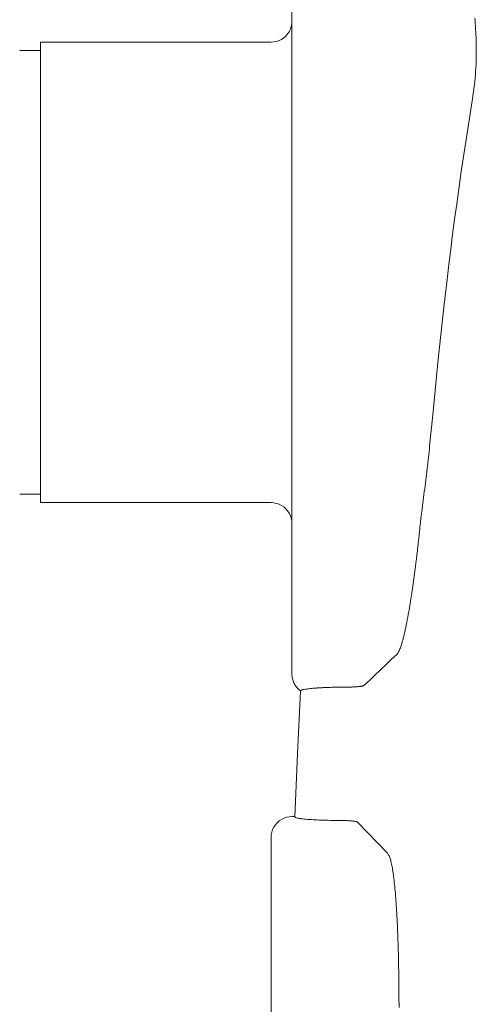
# Model space of a CAD drawing. Extents: x -123 to 597, y -160 to 584.
# Tile 182 of 207: x 12.4 to 14.58, y 238.05 to 242.75. Entities that reach past the tile are written whole.
import ezdxf

# ---------------------------------------------------------------- set-up
doc = ezdxf.new("R2010")
doc.units = 0
doc.layers.get('0').update_dxf_attribs({"lineweight": 35})
doc.layers.add('X_Geometrie', color=3, linetype='Continuous', lineweight=50, true_color=0x00ff00)

# ---------------------------------------------------------------- blocks, each defined once
blk = doc.blocks.new('Blockreferenz-A07ALSPS1N', base_point=(12.1994, 228.7476))
at = {"color": 7, "lineweight": 18}
for p, q in [((13.6994, 242.3769), (13.6994, 243.2735)), ((13.6985, 242.7345), (13.6994, 242.7476)), ((14.5729, 242.7627), (14.5738, 242.7499)), ((14.5738, 242.7499), (14.5747, 242.7371)), ((13.6787, 242.6867), (13.686, 242.6976)), ((13.686, 242.6976), (13.6918, 242.7093)), ((13.6918, 242.7093), (13.696, 242.7217)), ((13.696, 242.7217), (13.6985, 242.7345)), ((14.5747, 242.7371), (14.5756, 242.7238)), ((14.5756, 242.7238), (14.5764, 242.7105)), ((14.5764, 242.7105), (14.5771, 242.697)), ((14.5771, 242.697), (14.5778, 242.6836)), ((13.6125, 242.6484), (13.6253, 242.651)), ((13.6253, 242.651), (13.6377, 242.6552)), ((13.6377, 242.6552), (13.6494, 242.6609)), ((13.6494, 242.6609), (13.6603, 242.6682)), ((13.6603, 242.6682), (13.6701, 242.6768)), ((13.6701, 242.6768), (13.6787, 242.6867)), ((14.5778, 242.6836), (14.5783, 242.67)), ((14.5783, 242.67), (14.5788, 242.6564)), ((14.5788, 242.6564), (14.5792, 242.6427)), ((12.4994, 242.6076), (12.3994, 242.6076)), ((13.5994, 242.6476), (12.4994, 242.6476)), ((12.4994, 240.4476), (12.4994, 242.6476)), ((13.5994, 242.6476), (13.6125, 242.6484)), ((14.5792, 242.6427), (14.5794, 242.629)), ((14.5794, 242.629), (14.5796, 242.6153)), ((14.5796, 242.6153), (14.5796, 242.6014)), ((14.5789, 242.5575), (14.5784, 242.5413)), ((14.5793, 242.5736), (14.5789, 242.5575)), ((14.5795, 242.5876), (14.5793, 242.5736)), ((14.5796, 242.6014), (14.5795, 242.5876)), ((14.5766, 242.5087), (14.5754, 242.4925)), ((14.5776, 242.525), (14.5766, 242.5087)), ((14.5784, 242.5413), (14.5776, 242.525)), ((14.5739, 242.4762), (14.5722, 242.4596)), ((14.5754, 242.4925), (14.5739, 242.4762)), ((14.5682, 242.4265), (14.5659, 242.41)), ((14.5703, 242.4431), (14.5682, 242.4265)), ((14.5722, 242.4596), (14.5703, 242.4431)), ((13.6994, 240.7182), (13.6994, 242.3769)), ((14.55, 242.3051), (14.5612, 242.3769)), ((14.5636, 242.3934), (14.5612, 242.3769)), ((14.5659, 242.41), (14.5636, 242.3934)), ((14.5389, 242.2333), (14.55, 242.3051)), ((14.5279, 242.1615), (14.5389, 242.2333)), ((14.517, 242.0897), (14.5279, 242.1615)), ((14.5064, 242.0179), (14.517, 242.0897)), ((14.496, 241.946), (14.5064, 242.0179)), ((14.4859, 241.8741), (14.496, 241.946)), ((14.4762, 241.8021), (14.4859, 241.8741)), ((14.4667, 241.7301), (14.4762, 241.8021)), ((14.4575, 241.6581), (14.4667, 241.7301)), ((14.4486, 241.5861), (14.4575, 241.6581)), ((14.44, 241.514), (14.4486, 241.5861)), ((14.4248, 241.3815), (14.44, 241.514)), ((14.4104, 241.2489), (14.4248, 241.3815)), ((14.3965, 241.1163), (14.4104, 241.2489)), ((14.3831, 240.9836), (14.3965, 241.1163)), ((14.3699, 240.8509), (14.3831, 240.9836)), ((14.3569, 240.7182), (14.3699, 240.8509)), ((13.6994, 239.8216), (13.6994, 240.7182)), ((14.3529, 240.6771), (14.3515, 240.6635)), ((14.3542, 240.6908), (14.3529, 240.6771)), ((14.3556, 240.7045), (14.3542, 240.6908)), ((14.3569, 240.7182), (14.3556, 240.7045)), ((14.3485, 240.6361), (14.347, 240.6225)), ((14.35, 240.6498), (14.3485, 240.6361)), ((14.3515, 240.6635), (14.35, 240.6498)), ((14.3421, 240.5818), (14.3404, 240.5683)), ((14.3438, 240.5954), (14.3421, 240.5818)), ((14.3454, 240.6089), (14.3438, 240.5954)), ((14.347, 240.6225), (14.3454, 240.6089)), ((14.3369, 240.541), (14.3351, 240.5272)), ((14.3387, 240.5548), (14.3369, 240.541)), ((14.3404, 240.5683), (14.3387, 240.5548)), ((12.3994, 240.4876), (12.4994, 240.4876)), ((14.3296, 240.486), (14.3278, 240.4724)), ((14.3314, 240.4997), (14.3296, 240.486)), ((14.3333, 240.5134), (14.3314, 240.4997)), ((14.3351, 240.5272), (14.3333, 240.5134)), ((12.4994, 240.4476), (13.5994, 240.4476)), ((13.6125, 240.4467), (13.5994, 240.4476)), ((13.6253, 240.4441), (13.6125, 240.4467)), ((13.6377, 240.4399), (13.6253, 240.4441)), ((13.6494, 240.4342), (13.6377, 240.4399)), ((14.3242, 240.4453), (14.3224, 240.4318)), ((14.326, 240.4588), (14.3242, 240.4453)), ((14.3278, 240.4724), (14.326, 240.4588)), ((13.6603, 240.4269), (13.6494, 240.4342)), ((13.6701, 240.4183), (13.6603, 240.4269)), ((13.6787, 240.4084), (13.6701, 240.4183)), ((13.686, 240.3976), (13.6787, 240.4084)), ((13.6918, 240.3858), (13.686, 240.3976)), ((14.3174, 240.3917), (14.3165, 240.3833)), ((14.319, 240.405), (14.3174, 240.3917)), ((14.3207, 240.4183), (14.319, 240.405)), ((14.3224, 240.4318), (14.3207, 240.4183)), ((13.696, 240.3734), (13.6918, 240.3858)), ((13.6985, 240.3606), (13.696, 240.3734)), ((13.6994, 240.3476), (13.6985, 240.3606)), ((14.3127, 240.3502), (14.3118, 240.3419)), ((14.3136, 240.3585), (14.3127, 240.3502)), ((14.3145, 240.3667), (14.3136, 240.3585)), ((14.3155, 240.375), (14.3145, 240.3667)), ((14.3165, 240.3833), (14.3155, 240.375)), ((14.3062, 240.2895), (14.3073, 240.2999)), ((14.3073, 240.2999), (14.3084, 240.3103)), ((14.3084, 240.3103), (14.3096, 240.3208)), ((14.3096, 240.3208), (14.3107, 240.3314)), ((14.3107, 240.3314), (14.3118, 240.3419)), ((14.3016, 240.2483), (14.3022, 240.2534)), ((14.3022, 240.2534), (14.3027, 240.2585)), ((14.3027, 240.2585), (14.3033, 240.2636)), ((14.3033, 240.2636), (14.3039, 240.2688)), ((14.3039, 240.2688), (14.3045, 240.2739)), ((14.3045, 240.2739), (14.305, 240.2791)), ((14.305, 240.2791), (14.3062, 240.2895)), ((14.2958, 240.1985), (14.2981, 240.2182)), ((14.2981, 240.2182), (14.2987, 240.2232)), ((14.2987, 240.2232), (14.2993, 240.2282)), ((14.2993, 240.2282), (14.2999, 240.2332)), ((14.2999, 240.2332), (14.3004, 240.2382)), ((14.3004, 240.2382), (14.301, 240.2432)), ((14.301, 240.2432), (14.3016, 240.2483)), ((14.2888, 240.1414), (14.2911, 240.1601)), ((14.2911, 240.1601), (14.2935, 240.1792)), ((14.2935, 240.1792), (14.2958, 240.1985)), ((14.2841, 240.1048), (14.2864, 240.1229)), ((14.2864, 240.1229), (14.2888, 240.1414)), ((14.2769, 240.0523), (14.2793, 240.0695)), ((14.2793, 240.0695), (14.2817, 240.087)), ((14.2817, 240.087), (14.2841, 240.1048)), ((14.2696, 240.0026), (14.2721, 240.0188)), ((14.2721, 240.0188), (14.2745, 240.0354)), ((14.2745, 240.0354), (14.2769, 240.0523)), ((14.2641, 239.9674), (14.2647, 239.9712)), ((14.2647, 239.9712), (14.2654, 239.975)), ((14.2654, 239.975), (14.266, 239.9789)), ((14.266, 239.9789), (14.2666, 239.9827)), ((14.2666, 239.9827), (14.2672, 239.9867)), ((14.2672, 239.9867), (14.2678, 239.9906)), ((14.2678, 239.9906), (14.2684, 239.9946)), ((14.2684, 239.9946), (14.269, 239.9986)), ((14.269, 239.9986), (14.2696, 240.0026)), ((14.2562, 239.9205), (14.2575, 239.9274)), ((14.2575, 239.9274), (14.2587, 239.9344)), ((14.2587, 239.9344), (14.2599, 239.9416)), ((14.2599, 239.9416), (14.2611, 239.9488)), ((14.2611, 239.9488), (14.2623, 239.9561)), ((14.2623, 239.9561), (14.2629, 239.9599)), ((14.2629, 239.9599), (14.2635, 239.9636)), ((14.2635, 239.9636), (14.2641, 239.9674)), ((14.2454, 239.863), (14.2478, 239.875)), ((14.2478, 239.875), (14.2502, 239.8875)), ((14.2502, 239.8875), (14.2526, 239.9003)), ((14.2526, 239.9003), (14.255, 239.9137)), ((14.255, 239.9137), (14.2562, 239.9205)), ((14.237, 239.8243), (14.2382, 239.8295)), ((14.2382, 239.8295), (14.2394, 239.8348)), ((14.2394, 239.8348), (14.2406, 239.8403)), ((14.2406, 239.8403), (14.243, 239.8514)), ((14.243, 239.8514), (14.2454, 239.863)), ((13.6994, 239.6601), (13.6994, 239.8216)), ((14.224, 239.775), (14.2263, 239.7828)), ((14.2263, 239.7828), (14.2275, 239.7869)), ((14.2275, 239.7869), (14.2287, 239.7912)), ((14.2287, 239.7912), (14.2298, 239.7955)), ((14.2298, 239.7955), (14.231, 239.8)), ((14.231, 239.8), (14.2322, 239.8047)), ((14.2322, 239.8047), (14.2334, 239.8094)), ((14.2334, 239.8094), (14.2346, 239.8143)), ((14.2346, 239.8143), (14.2358, 239.8192)), ((14.2358, 239.8192), (14.237, 239.8243)), ((14.206, 239.7304), (14.2082, 239.7342)), ((14.2082, 239.7342), (14.2104, 239.7385)), ((14.2104, 239.7385), (14.2126, 239.7433)), ((14.2126, 239.7433), (14.2148, 239.7487)), ((14.2148, 239.7487), (14.2171, 239.7545)), ((14.2171, 239.7545), (14.2194, 239.7608)), ((14.2194, 239.7608), (14.2217, 239.7677)), ((14.2217, 239.7677), (14.224, 239.775)), ((14.1472, 239.6726), (14.1734, 239.6973)), ((14.1734, 239.6973), (14.1995, 239.722)), ((14.1995, 239.722), (14.2016, 239.7243)), ((14.2016, 239.7243), (14.2038, 239.7271)), ((14.2038, 239.7271), (14.206, 239.7304)), ((13.6994, 239.658), (13.6994, 239.6601)), ((13.6994, 239.6557), (13.6994, 239.658)), ((13.6994, 239.6533), (13.6994, 239.6557)), ((13.6994, 239.6508), (13.6994, 239.6533)), ((13.6994, 239.648), (13.6994, 239.6508)), ((13.6994, 239.6449), (13.6994, 239.648)), ((13.6994, 239.6432), (13.6994, 239.6449)), ((13.6994, 239.6415), (13.6994, 239.6432)), ((13.6994, 239.6398), (13.6994, 239.6415)), ((13.6994, 239.6381), (13.6994, 239.6398)), ((14.095, 239.6231), (14.1211, 239.6478)), ((14.1211, 239.6478), (14.1472, 239.6726)), ((13.6994, 239.6365), (13.6994, 239.6381)), ((13.6994, 239.635), (13.6994, 239.6365)), ((13.6994, 239.6337), (13.6994, 239.635)), ((13.6994, 239.6325), (13.6994, 239.6337)), ((13.6994, 239.6314), (13.6994, 239.6325)), ((13.6994, 239.6304), (13.6994, 239.6314)), ((13.6994, 239.6295), (13.6994, 239.6304)), ((13.6994, 239.6286), (13.6994, 239.6295)), ((13.6994, 239.6286), (13.6994, 239.6285)), ((13.6994, 239.6285), (13.6994, 239.6284)), ((13.6994, 239.6284), (13.6994, 239.6283)), ((13.6994, 239.6283), (13.6994, 239.6282)), ((13.6994, 239.6282), (13.6994, 239.6281)), ((13.6994, 239.6281), (13.6994, 239.628)), ((13.6994, 239.628), (13.6995, 239.6237)), ((13.6995, 239.6237), (13.6998, 239.6194)), ((13.6998, 239.6194), (13.7003, 239.6151)), ((13.7003, 239.6151), (13.701, 239.6108)), ((13.701, 239.6108), (13.7018, 239.6066)), ((13.7018, 239.6066), (13.7029, 239.6024)), ((13.7029, 239.6024), (13.7045, 239.5969)), ((13.7045, 239.5969), (13.7063, 239.5916)), ((14.0428, 239.5736), (14.0689, 239.5984)), ((14.0689, 239.5984), (14.095, 239.6231)), ((13.7063, 239.5916), (13.7085, 239.5864)), ((13.7085, 239.5864), (13.711, 239.5813)), ((13.711, 239.5813), (13.7138, 239.5764)), ((13.7138, 239.5764), (13.7169, 239.5718)), ((13.7169, 239.5718), (13.7203, 239.5674)), ((13.7203, 239.5674), (13.724, 239.5631)), ((13.724, 239.5631), (13.7279, 239.5591)), ((13.7402, 239.5482), (13.7254, 239.2476)), ((13.7279, 239.5591), (13.7319, 239.5552)), ((13.7319, 239.5552), (13.7361, 239.5513)), ((13.7361, 239.5513), (13.7403, 239.5476)), ((13.7408, 239.5486), (13.7407, 239.5482)), ((13.741, 239.549), (13.7408, 239.5486)), ((13.7411, 239.5492), (13.741, 239.549)), ((13.7412, 239.5494), (13.7411, 239.5492)), ((13.7414, 239.5496), (13.7412, 239.5494)), ((13.7415, 239.5498), (13.7414, 239.5496)), ((13.7417, 239.55), (13.7415, 239.5498)), ((13.7419, 239.5502), (13.7417, 239.55)), ((13.7421, 239.5505), (13.7419, 239.5502)), ((13.7424, 239.5507), (13.7421, 239.5505)), ((13.7431, 239.5511), (13.7424, 239.5507)), ((13.7441, 239.5516), (13.7431, 239.5511)), ((13.7465, 239.5526), (13.7441, 239.5516)), ((13.7497, 239.5536), (13.7465, 239.5526)), ((13.7536, 239.5545), (13.7497, 239.5536)), ((13.7582, 239.5554), (13.7536, 239.5545)), ((13.7635, 239.5563), (13.7582, 239.5554)), ((13.7687, 239.557), (13.7635, 239.5563)), ((13.7743, 239.5578), (13.7687, 239.557)), ((13.7803, 239.5585), (13.7743, 239.5578)), ((13.7865, 239.5592), (13.7803, 239.5585)), ((13.7929, 239.5598), (13.7865, 239.5592)), ((13.7994, 239.5605), (13.7929, 239.5598)), ((13.8018, 239.5607), (13.7994, 239.5605)), ((13.8042, 239.5609), (13.8018, 239.5607)), ((13.8066, 239.5611), (13.8042, 239.5609)), ((13.8091, 239.5613), (13.8066, 239.5611)), ((13.8116, 239.5615), (13.8091, 239.5613)), ((13.8141, 239.5617), (13.8116, 239.5615)), ((13.8166, 239.5619), (13.8141, 239.5617)), ((13.8192, 239.562), (13.8166, 239.5619)), ((13.8218, 239.5622), (13.8192, 239.562)), ((13.8245, 239.5624), (13.8218, 239.5622)), ((13.8272, 239.5625), (13.8245, 239.5624)), ((13.8299, 239.5627), (13.8272, 239.5625)), ((13.8326, 239.5629), (13.8299, 239.5627)), ((13.8353, 239.563), (13.8326, 239.5629)), ((13.8381, 239.5632), (13.8353, 239.563)), ((13.841, 239.5633), (13.8381, 239.5632)), ((13.8438, 239.5634), (13.841, 239.5633)), ((13.8467, 239.5636), (13.8438, 239.5634)), ((13.8496, 239.5637), (13.8467, 239.5636)), ((13.8525, 239.5638), (13.8496, 239.5637)), ((13.8555, 239.564), (13.8525, 239.5638)), ((13.8585, 239.5641), (13.8555, 239.564)), ((13.8615, 239.5642), (13.8585, 239.5641)), ((13.8646, 239.5643), (13.8615, 239.5642)), ((13.8707, 239.5645), (13.8646, 239.5643)), ((13.8769, 239.5647), (13.8707, 239.5645)), ((13.8831, 239.5649), (13.8769, 239.5647)), ((13.8894, 239.5651), (13.8831, 239.5649)), ((13.8957, 239.5652), (13.8894, 239.5651)), ((13.9021, 239.5653), (13.8957, 239.5652)), ((13.9053, 239.5654), (13.9021, 239.5653)), ((13.9086, 239.5654), (13.9053, 239.5654)), ((13.9118, 239.5655), (13.9086, 239.5654)), ((13.9151, 239.5655), (13.9118, 239.5655)), ((13.9183, 239.5655), (13.9151, 239.5655)), ((13.9216, 239.5656), (13.9183, 239.5655)), ((13.9249, 239.5656), (13.9216, 239.5656)), ((13.9282, 239.5656), (13.9249, 239.5656)), ((13.9315, 239.5656), (13.9282, 239.5656)), ((13.9348, 239.5656), (13.9315, 239.5656)), ((13.9381, 239.5657), (13.9348, 239.5656)), ((13.9414, 239.5657), (13.9381, 239.5657)), ((13.9414, 239.5657), (13.9426, 239.5657)), ((13.9426, 239.5657), (13.9458, 239.5657)), ((13.9458, 239.5657), (13.9489, 239.5657)), ((13.9489, 239.5657), (13.9519, 239.5657)), ((13.9519, 239.5657), (13.955, 239.5657)), ((13.955, 239.5657), (13.9581, 239.5658)), ((13.9581, 239.5658), (13.9611, 239.5658)), ((13.9611, 239.5658), (13.9642, 239.5659)), ((13.9642, 239.5659), (13.9672, 239.5659)), ((13.9672, 239.5659), (13.9702, 239.566)), ((13.9702, 239.566), (13.9732, 239.5661)), ((13.9732, 239.5661), (13.9761, 239.5662)), ((13.9761, 239.5662), (13.979, 239.5663)), ((13.979, 239.5663), (13.9819, 239.5664)), ((13.9819, 239.5664), (13.9847, 239.5665)), ((13.9847, 239.5665), (13.9875, 239.5666)), ((13.9875, 239.5666), (13.9902, 239.5667)), ((13.9902, 239.5667), (13.9929, 239.5668)), ((13.9929, 239.5668), (13.9956, 239.567)), ((13.9956, 239.567), (13.9982, 239.5671)), ((13.9982, 239.5671), (14.0008, 239.5673)), ((14.0008, 239.5673), (14.0033, 239.5674)), ((14.0033, 239.5674), (14.0057, 239.5676)), ((14.0057, 239.5676), (14.0081, 239.5678)), ((14.0081, 239.5678), (14.0104, 239.568)), ((14.0104, 239.568), (14.0127, 239.5681)), ((14.0127, 239.5681), (14.0149, 239.5683)), ((14.0149, 239.5683), (14.017, 239.5685)), ((14.017, 239.5685), (14.019, 239.5687)), ((14.019, 239.5687), (14.021, 239.5689)), ((14.021, 239.5689), (14.0229, 239.5692)), ((14.0229, 239.5692), (14.0247, 239.5694)), ((14.0247, 239.5694), (14.0265, 239.5696)), ((14.0265, 239.5696), (14.0282, 239.5698)), ((14.0282, 239.5698), (14.0298, 239.5701)), ((14.0298, 239.5701), (14.0313, 239.5703)), ((14.0313, 239.5703), (14.0327, 239.5705)), ((14.0327, 239.5705), (14.034, 239.5708)), ((14.034, 239.5708), (14.0353, 239.571)), ((14.0353, 239.571), (14.0364, 239.5713)), ((14.0364, 239.5713), (14.0375, 239.5715)), ((14.0375, 239.5715), (14.0385, 239.5718)), ((14.0385, 239.5718), (14.0394, 239.572)), ((14.0394, 239.572), (14.0402, 239.5723)), ((14.0402, 239.5723), (14.0409, 239.5726)), ((14.0409, 239.5726), (14.0415, 239.5728)), ((14.0415, 239.5728), (14.0421, 239.5731)), ((14.0421, 239.5731), (14.0425, 239.5734)), ((14.0425, 239.5734), (14.0428, 239.5736)), ((13.7254, 239.2476), (13.7125, 238.9469)), ((13.6494, 238.9341), (13.6385, 238.9268)), ((13.6611, 238.9399), (13.6494, 238.9341)), ((13.6735, 238.9441), (13.6611, 238.9399)), ((13.6864, 238.9467), (13.6735, 238.9441)), ((13.6994, 238.9476), (13.6864, 238.9467)), ((13.6994, 238.9476), (13.7127, 238.9476)), ((13.7131, 238.9465), (13.713, 238.9469)), ((13.7131, 238.9463), (13.7131, 238.9465)), ((13.7132, 238.9461), (13.7131, 238.9463)), ((13.7133, 238.9459), (13.7132, 238.9461)), ((13.7134, 238.9457), (13.7133, 238.9459)), ((13.7135, 238.9455), (13.7134, 238.9457)), ((13.7136, 238.9453), (13.7135, 238.9455)), ((13.7137, 238.9452), (13.7136, 238.9453)), ((13.7138, 238.9451), (13.7137, 238.9452)), ((13.7139, 238.9449), (13.7138, 238.9451)), ((13.714, 238.9448), (13.7139, 238.9449)), ((13.7142, 238.9447), (13.714, 238.9448)), ((13.7143, 238.9445), (13.7142, 238.9447)), ((13.715, 238.944), (13.7143, 238.9445)), ((13.7159, 238.9436), (13.715, 238.944)), ((13.7183, 238.9426), (13.7159, 238.9436)), ((13.7213, 238.9417), (13.7183, 238.9426)), ((13.725, 238.9407), (13.7213, 238.9417)), ((13.7294, 238.9398), (13.725, 238.9407)), ((13.7343, 238.9389), (13.7294, 238.9398)), ((13.7397, 238.9381), (13.7343, 238.9389)), ((13.7456, 238.9373), (13.7397, 238.9381)), ((13.752, 238.9365), (13.7456, 238.9373)), ((13.7589, 238.9357), (13.752, 238.9365)), ((13.7663, 238.935), (13.7589, 238.9357)), ((13.7741, 238.9343), (13.7663, 238.935)), ((13.7824, 238.9336), (13.7741, 238.9343)), ((13.7911, 238.933), (13.7824, 238.9336)), ((13.6128, 238.8974), (13.607, 238.8856)), ((13.6201, 238.9083), (13.6128, 238.8974)), ((13.6287, 238.9181), (13.6201, 238.9083)), ((13.6385, 238.9268), (13.6287, 238.9181)), ((13.8002, 238.9324), (13.7911, 238.933)), ((13.8097, 238.9319), (13.8002, 238.9324)), ((13.8194, 238.9314), (13.8097, 238.9319)), ((13.8295, 238.931), (13.8194, 238.9314)), ((13.8399, 238.9306), (13.8295, 238.931)), ((13.8505, 238.9303), (13.8399, 238.9306)), ((13.8613, 238.93), (13.8505, 238.9303)), ((13.8722, 238.9298), (13.8613, 238.93)), ((13.8833, 238.9296), (13.8722, 238.9298)), ((13.8944, 238.9295), (13.8833, 238.9296)), ((13.8973, 238.9295), (13.8944, 238.9295)), ((13.9002, 238.9295), (13.8973, 238.9295)), ((13.9032, 238.9295), (13.9002, 238.9295)), ((13.9061, 238.9295), (13.9032, 238.9295)), ((13.909, 238.9294), (13.9061, 238.9295)), ((13.912, 238.9294), (13.909, 238.9294)), ((13.912, 238.9294), (13.9132, 238.9294)), ((13.9132, 238.9294), (13.9177, 238.9294)), ((13.9177, 238.9294), (13.9222, 238.9294)), ((13.9222, 238.9294), (13.9266, 238.9293)), ((13.9266, 238.9293), (13.931, 238.9293)), ((13.931, 238.9293), (13.9354, 238.9292)), ((13.9354, 238.9292), (13.9398, 238.9291)), ((13.9398, 238.9291), (13.9451, 238.929)), ((13.9451, 238.929), (13.9504, 238.9288)), ((13.9504, 238.9288), (13.9555, 238.9286)), ((13.9555, 238.9286), (13.9606, 238.9284)), ((13.9606, 238.9284), (13.9654, 238.9282)), ((13.9654, 238.9282), (13.9701, 238.9279)), ((13.9701, 238.9279), (13.9746, 238.9276)), ((13.9746, 238.9276), (13.9789, 238.9273)), ((13.9789, 238.9273), (13.983, 238.927)), ((13.983, 238.927), (13.9869, 238.9266)), ((13.9869, 238.9266), (13.9905, 238.9262)), ((13.9905, 238.9262), (13.9939, 238.9258)), ((13.9939, 238.9258), (13.9971, 238.9254)), ((13.9971, 238.9254), (14.0001, 238.925)), ((14.0001, 238.925), (14.0027, 238.9246)), ((14.0027, 238.9246), (14.0051, 238.9242)), ((14.0051, 238.9242), (14.0071, 238.9237)), ((14.0071, 238.9237), (14.0088, 238.9232)), ((14.0088, 238.9232), (14.0096, 238.9229)), ((14.0096, 238.9229), (14.0104, 238.9226)), ((14.0104, 238.9226), (14.011, 238.9224)), ((14.011, 238.9224), (14.0116, 238.9221)), ((14.0116, 238.9221), (14.0121, 238.9218)), ((14.0121, 238.9218), (14.0126, 238.9215)), ((14.0126, 238.9215), (14.1554, 238.7731)), ((13.6003, 238.8603), (13.5994, 238.8472)), ((13.5994, 238.6735), (13.5994, 238.8472)), ((13.6028, 238.8731), (13.6003, 238.8603)), ((13.607, 238.8856), (13.6028, 238.8731)), ((14.1573, 238.7702), (14.1554, 238.7731)), ((14.1592, 238.7671), (14.1573, 238.7702)), ((14.161, 238.7639), (14.1592, 238.7671)), ((14.1629, 238.7603), (14.161, 238.7639)), ((14.1647, 238.7563), (14.1629, 238.7603)), ((14.1665, 238.7516), (14.1647, 238.7563)), ((14.168, 238.7474), (14.1665, 238.7516)), ((14.1694, 238.7428), (14.168, 238.7474)), ((14.1708, 238.7378), (14.1694, 238.7428)), ((14.1721, 238.7324), (14.1708, 238.7378)), ((14.1735, 238.7266), (14.1721, 238.7324)), ((14.1748, 238.7205), (14.1735, 238.7266)), ((14.1761, 238.7141), (14.1748, 238.7205)), ((14.1774, 238.7074), (14.1761, 238.7141)), ((14.1787, 238.7004), (14.1774, 238.7074)), ((14.1799, 238.6931), (14.1787, 238.7004)), ((13.5994, 237.7769), (13.5994, 238.6735)), ((14.1812, 238.6855), (14.1799, 238.6931)), ((14.1824, 238.6775), (14.1812, 238.6855)), ((14.1836, 238.6692), (14.1824, 238.6775)), ((14.1847, 238.6607), (14.1836, 238.6692)), ((14.1858, 238.6518), (14.1847, 238.6607)), ((14.1869, 238.6426), (14.1858, 238.6518)), ((14.188, 238.6331), (14.1869, 238.6426)), ((14.1891, 238.6233), (14.188, 238.6331)), ((14.1901, 238.6133), (14.1891, 238.6233)), ((14.1911, 238.6029), (14.1901, 238.6133)), ((14.1921, 238.5922), (14.1911, 238.6029)), ((14.1931, 238.5813), (14.1921, 238.5922)), ((14.194, 238.57), (14.1931, 238.5813)), ((14.1949, 238.5585), (14.194, 238.57)), ((14.1958, 238.5467), (14.1949, 238.5585)), ((14.1967, 238.5346), (14.1958, 238.5467)), ((14.1975, 238.5223), (14.1967, 238.5346)), ((14.1983, 238.5097), (14.1975, 238.5223)), ((14.1991, 238.4968), (14.1983, 238.5097)), ((14.1999, 238.4837), (14.1991, 238.4968)), ((14.2006, 238.4704), (14.1999, 238.4837)), ((14.2013, 238.4568), (14.2006, 238.4704)), ((14.202, 238.443), (14.2013, 238.4568)), ((14.2026, 238.429), (14.202, 238.443)), ((14.2033, 238.4147), (14.2026, 238.429)), ((14.2039, 238.4003), (14.2033, 238.4147)), ((14.2044, 238.3855), (14.2039, 238.4003)), ((14.205, 238.3706), (14.2044, 238.3855)), ((14.2055, 238.3555), (14.205, 238.3706)), ((14.206, 238.3401), (14.2055, 238.3555)), ((14.2065, 238.3246), (14.206, 238.3401)), ((14.2069, 238.3089), (14.2065, 238.3246)), ((14.2074, 238.2929), (14.2069, 238.3089)), ((14.2078, 238.2768), (14.2074, 238.2929)), ((14.2081, 238.2605), (14.2078, 238.2768)), ((14.2085, 238.244), (14.2081, 238.2605)), ((14.2088, 238.2274), (14.2085, 238.244)), ((14.2091, 238.2106), (14.2088, 238.2274)), ((14.2094, 238.1937), (14.2091, 238.2106)), ((14.2096, 238.1766), (14.2094, 238.1937)), ((14.2098, 238.1594), (14.2096, 238.1766)), ((14.21, 238.1421), (14.2098, 238.1594)), ((14.2102, 238.1247), (14.21, 238.1421)), ((14.2103, 238.1071), (14.2102, 238.1247)), ((14.2104, 238.0894), (14.2103, 238.1071)), ((14.2105, 238.0716), (14.2104, 238.0894)), ((14.2106, 238.0537), (14.2105, 238.0716)), ((14.2106, 238.0357), (14.2106, 238.0537))]:
    blk.add_line(p, q, dxfattribs=at)

msp = doc.modelspace()

# ---------------------------------------------------------------- block references
at = {"layer": 'X_Geometrie', "ltscale": 0.5}
msp.add_blockref('Blockreferenz-A07ALSPS1N', (12.1994, 228.7476), dxfattribs=at)

doc.saveas('drawing.dxf')
